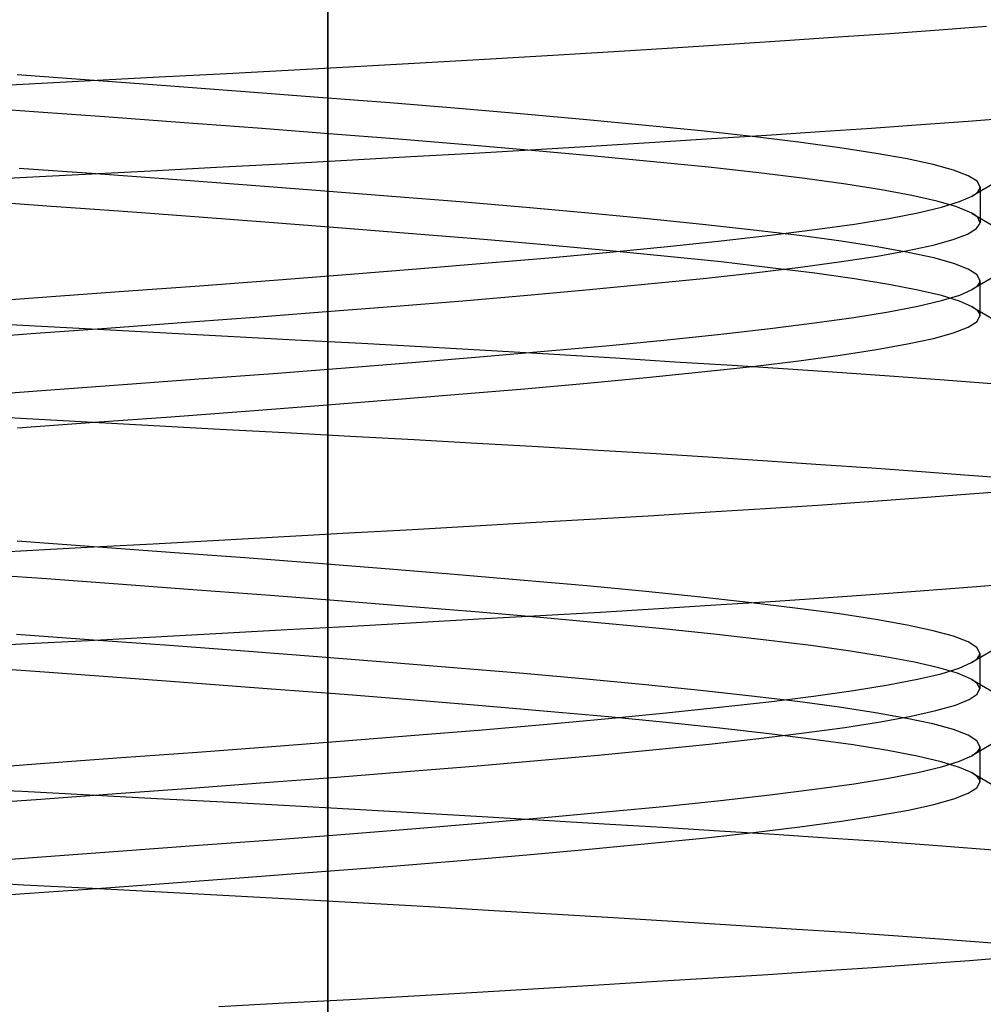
# Model space of a CAD drawing. Header units: millimetres. Extents: x 0 to 93, y -1.2 to 50.
# Tile 19 of 140: x 7.7 to 8.7, y 2.9 to 4. Entities that reach past the tile are written whole.
import ezdxf

# ---------------------------------------------------------------- set-up
doc = ezdxf.new("R2010")
doc.units = ezdxf.units.MM
doc.layers.add('MAIN-2', color=7, linetype='Continuous')

msp = doc.modelspace()

# ---------------------------------------------------------------- linework, layer by layer
at = {"layer": 'MAIN-2'}
for p, q in [((8.0005, 9), (8.0005, 0)), ((8.0005, 0), (8.0005, 9)), ((8.0005, 8), (8.0005, 0.8)), ((8.0005, 0.8), (8.0005, 8)), ((8.707, 3.9911), (8.6563, 3.9872)), ((8.707, 3.9911), (8.6563, 3.9872)), ((8.6031, 3.9834), (8.5477, 3.9796)), ((8.6031, 3.9834), (8.5477, 3.9796)), ((8.6563, 3.9872), (8.6031, 3.9834)), ((8.6563, 3.9872), (8.6031, 3.9834)), ((8.4314, 3.9719), (8.3703, 3.9679)), ((8.4314, 3.9719), (8.3703, 3.9679)), ((8.4905, 3.9757), (8.4314, 3.9719)), ((8.4905, 3.9757), (8.4314, 3.9719)), ((8.5477, 3.9796), (8.4905, 3.9757)), ((8.5477, 3.9796), (8.4905, 3.9757)), ((8.242, 3.9601), (8.1749, 3.9561)), ((8.242, 3.9601), (8.1749, 3.9561)), ((8.3072, 3.964), (8.242, 3.9601)), ((8.3072, 3.964), (8.242, 3.9601)), ((8.3703, 3.9679), (8.3072, 3.964)), ((8.3703, 3.9679), (8.3072, 3.964)), ((8.1061, 3.9522), (8.0359, 3.9483)), ((8.1061, 3.9522), (8.0359, 3.9483)), ((8.1749, 3.9561), (8.1061, 3.9522)), ((8.1749, 3.9561), (8.1061, 3.9522)), ((7.75, 3.9333), (7.6674, 3.9393)), ((7.75, 3.9333), (7.6674, 3.9393)), ((7.8923, 3.9406), (7.8196, 3.9368)), ((7.8923, 3.9406), (7.8196, 3.9368)), ((7.9645, 3.9445), (7.8923, 3.9406)), ((7.9645, 3.9445), (7.8923, 3.9406)), ((8.0359, 3.9483), (7.9645, 3.9445)), ((8.0359, 3.9483), (7.9645, 3.9445)), ((7.6733, 3.9291), (7.6, 3.9251)), ((7.6733, 3.9291), (7.6, 3.9251)), ((7.7465, 3.9329), (7.6733, 3.9291)), ((7.7465, 3.9329), (7.6733, 3.9291)), ((7.8196, 3.9368), (7.7465, 3.9329)), ((7.8196, 3.9368), (7.7465, 3.9329)), ((7.8317, 3.9273), (7.75, 3.9333)), ((7.8317, 3.9273), (7.75, 3.9333)), ((7.912, 3.9212), (7.8317, 3.9273)), ((7.912, 3.9212), (7.8317, 3.9273)), ((7.9906, 3.9152), (7.912, 3.9212)), ((7.9906, 3.9152), (7.912, 3.9212)), ((8.0669, 3.9092), (7.9906, 3.9152)), ((8.0669, 3.9092), (7.9906, 3.9152)), ((8.1405, 3.9032), (8.0669, 3.9092)), ((8.1405, 3.9032), (8.0669, 3.9092)), ((7.6853, 3.8998), (7.604, 3.9056)), ((7.6853, 3.8998), (7.604, 3.9056)), ((7.7662, 3.8939), (7.6853, 3.8998)), ((7.7662, 3.8939), (7.6853, 3.8998)), ((8.2112, 3.8972), (8.1405, 3.9032)), ((8.2112, 3.8972), (8.1405, 3.9032)), ((8.2784, 3.8912), (8.2112, 3.8972)), ((8.2784, 3.8912), (8.2112, 3.8972)), ((7.8463, 3.888), (7.7662, 3.8939)), ((7.8463, 3.888), (7.7662, 3.8939)), ((7.925, 3.8821), (7.8463, 3.888)), ((7.925, 3.8821), (7.8463, 3.888)), ((8.3417, 3.8852), (8.2784, 3.8912)), ((8.3417, 3.8852), (8.2784, 3.8912)), ((8.6366, 3.8857), (8.5835, 3.8819)), ((8.6366, 3.8857), (8.5835, 3.8819)), ((8.6874, 3.8894), (8.6366, 3.8857)), ((8.6874, 3.8894), (8.6366, 3.8857)), ((8.7359, 3.8932), (8.6874, 3.8894)), ((8.7359, 3.8932), (8.6874, 3.8894)), ((8.0017, 3.8762), (7.925, 3.8821)), ((8.0017, 3.8762), (7.925, 3.8821)), ((8.0764, 3.8703), (8.0017, 3.8762)), ((8.0764, 3.8703), (8.0017, 3.8762)), ((8.4009, 3.8792), (8.3417, 3.8852)), ((8.4009, 3.8792), (8.3417, 3.8852)), ((8.4556, 3.8732), (8.4009, 3.8792)), ((8.4556, 3.8732), (8.4009, 3.8792)), ((8.5283, 3.8782), (8.4712, 3.8745)), ((8.5283, 3.8782), (8.4712, 3.8745)), ((8.5835, 3.8819), (8.5283, 3.8782)), ((8.5835, 3.8819), (8.5283, 3.8782)), ((8.1491, 3.8643), (8.0764, 3.8703)), ((8.1491, 3.8643), (8.0764, 3.8703)), ((8.2193, 3.8583), (8.1491, 3.8643)), ((8.2193, 3.8583), (8.1491, 3.8643)), ((8.3511, 3.8669), (8.2882, 3.863)), ((8.3511, 3.8669), (8.2882, 3.863)), ((8.4121, 3.8707), (8.3511, 3.8669)), ((8.4121, 3.8707), (8.3511, 3.8669)), ((8.4712, 3.8745), (8.4121, 3.8707)), ((8.4712, 3.8745), (8.4121, 3.8707)), ((8.5052, 3.8672), (8.4556, 3.8732)), ((8.5052, 3.8672), (8.4556, 3.8732)), ((8.5496, 3.8612), (8.5052, 3.8672)), ((8.5496, 3.8612), (8.5052, 3.8672)), ((8.1572, 3.8552), (8.0895, 3.8513)), ((8.1572, 3.8552), (8.0895, 3.8513)), ((8.2235, 3.8591), (8.1572, 3.8552)), ((8.2235, 3.8591), (8.1572, 3.8552)), ((8.2864, 3.8523), (8.2193, 3.8583)), ((8.2864, 3.8523), (8.2193, 3.8583)), ((8.2882, 3.863), (8.2235, 3.8591)), ((8.2882, 3.863), (8.2235, 3.8591)), ((8.5886, 3.8552), (8.5496, 3.8612)), ((8.5886, 3.8552), (8.5496, 3.8612)), ((8.622, 3.8492), (8.5886, 3.8552)), ((8.622, 3.8492), (8.5886, 3.8552)), ((7.9512, 3.8437), (7.8811, 3.8399)), ((7.9512, 3.8437), (7.8811, 3.8399)), ((8.0208, 3.8475), (7.9512, 3.8437)), ((8.0208, 3.8475), (7.9512, 3.8437)), ((8.0895, 3.8513), (8.0208, 3.8475)), ((8.0895, 3.8513), (8.0208, 3.8475)), ((8.3497, 3.8462), (8.2864, 3.8523)), ((8.3497, 3.8462), (8.2864, 3.8523)), ((8.4086, 3.8402), (8.3497, 3.8462)), ((8.4086, 3.8402), (8.3497, 3.8462)), ((8.6497, 3.8432), (8.622, 3.8492)), ((8.6497, 3.8432), (8.622, 3.8492)), ((8.6715, 3.8372), (8.6497, 3.8432)), ((8.6715, 3.8372), (8.6497, 3.8432)), ((7.7522, 3.8331), (7.6696, 3.8391)), ((7.7522, 3.8331), (7.6696, 3.8391)), ((7.8108, 3.8362), (7.7404, 3.8325)), ((7.8108, 3.8362), (7.7404, 3.8325)), ((7.8339, 3.8271), (7.7522, 3.8331)), ((7.8339, 3.8271), (7.7522, 3.8331)), ((7.8811, 3.8399), (7.8108, 3.8362)), ((7.8811, 3.8399), (7.8108, 3.8362)), ((8.4628, 3.8342), (8.4086, 3.8402)), ((8.4628, 3.8342), (8.4086, 3.8402)), ((8.512, 3.8281), (8.4628, 3.8342)), ((8.512, 3.8281), (8.4628, 3.8342)), ((8.6872, 3.8312), (8.6715, 3.8372)), ((8.6872, 3.8312), (8.6715, 3.8372)), ((7.6701, 3.8288), (7.6, 3.8252)), ((7.6701, 3.8288), (7.6, 3.8252)), ((7.7404, 3.8325), (7.6701, 3.8288)), ((7.7404, 3.8325), (7.6701, 3.8288)), ((7.9142, 3.8211), (7.8339, 3.8271)), ((7.9142, 3.8211), (7.8339, 3.8271)), ((8.5559, 3.8221), (8.512, 3.8281)), ((8.5559, 3.8221), (8.512, 3.8281)), ((8.5943, 3.8161), (8.5559, 3.8221)), ((8.5943, 3.8161), (8.5559, 3.8221)), ((8.6968, 3.8252), (8.6872, 3.8312)), ((8.6968, 3.8252), (8.6872, 3.8312)), ((8.7251, 3.8288), (8.6915, 3.8093)), ((8.7, 3.8192), (8.6968, 3.8252)), ((8.7, 3.8192), (8.6968, 3.8252)), ((7.9928, 3.8151), (7.9142, 3.8211)), ((7.9928, 3.8151), (7.9142, 3.8211)), ((8.0691, 3.8091), (7.9928, 3.8151)), ((8.0691, 3.8091), (7.9928, 3.8151)), ((8.627, 3.81), (8.5943, 3.8161)), ((8.627, 3.81), (8.5943, 3.8161)), ((8.6941, 3.811), (8.6962, 3.8126)), ((8.6941, 3.811), (8.6962, 3.8126)), ((8.6962, 3.8126), (8.6979, 3.8143)), ((8.6962, 3.8126), (8.6979, 3.8143)), ((8.6979, 3.8143), (8.699, 3.8159)), ((8.6979, 3.8143), (8.699, 3.8159)), ((8.699, 3.8159), (8.6998, 3.8176)), ((8.699, 3.8159), (8.6998, 3.8176)), ((8.6998, 3.8176), (8.7, 3.8192)), ((8.6998, 3.8176), (8.7, 3.8192)), ((8.7, 3.8191), (8.7, 3.8159)), ((8.7, 3.8159), (8.7, 3.8128)), ((8.7, 3.8128), (8.7, 3.8096)), ((7.6991, 3.7987), (7.6162, 3.8047)), ((7.6991, 3.7987), (7.6162, 3.8047)), ((8.1426, 3.8031), (8.0691, 3.8091)), ((8.1426, 3.8031), (8.0691, 3.8091)), ((8.2131, 3.797), (8.1426, 3.8031)), ((8.2131, 3.797), (8.1426, 3.8031)), ((8.6536, 3.804), (8.627, 3.81)), ((8.6536, 3.804), (8.627, 3.81)), ((8.6741, 3.7981), (8.6536, 3.804)), ((8.6741, 3.7981), (8.6536, 3.804)), ((8.6587, 3.7974), (8.6781, 3.8034)), ((8.6587, 3.7974), (8.6781, 3.8034)), ((8.6781, 3.8034), (8.6915, 3.8094)), ((8.6781, 3.8034), (8.6915, 3.8094)), ((8.6915, 3.8094), (8.6941, 3.811)), ((8.6915, 3.8094), (8.6941, 3.811)), ((8.7, 3.8096), (8.7, 3.8064)), ((8.7, 3.8064), (8.7, 3.8032)), ((8.7, 3.8032), (8.7, 3.8)), ((7.7814, 3.7927), (7.6991, 3.7987)), ((7.7814, 3.7927), (7.6991, 3.7987)), ((7.8626, 3.7867), (7.7814, 3.7927)), ((7.8626, 3.7867), (7.7814, 3.7927)), ((8.2801, 3.791), (8.2131, 3.797)), ((8.2801, 3.791), (8.2131, 3.797)), ((8.3433, 3.785), (8.2801, 3.791)), ((8.3433, 3.785), (8.2801, 3.791)), ((8.6021, 3.7854), (8.6333, 3.7914)), ((8.6021, 3.7854), (8.6333, 3.7914)), ((8.6333, 3.7914), (8.6587, 3.7974)), ((8.6333, 3.7914), (8.6587, 3.7974)), ((8.6887, 3.7923), (8.6741, 3.7981)), ((8.6887, 3.7923), (8.6741, 3.7981)), ((8.6906, 3.7913), (8.6887, 3.7923)), ((8.6906, 3.7913), (8.6887, 3.7923)), ((8.6923, 3.7903), (8.6906, 3.7913)), ((8.6923, 3.7903), (8.6906, 3.7913)), ((8.6916, 3.7907), (8.7252, 3.7712)), ((8.7, 3.8), (8.7, 3.7968)), ((8.7, 3.7968), (8.7, 3.7936)), ((8.7, 3.7936), (8.7, 3.7905)), ((8.7, 3.7905), (8.7, 3.7873)), ((7.9424, 3.7807), (7.8626, 3.7867)), ((7.9424, 3.7807), (7.8626, 3.7867)), ((8.0202, 3.7747), (7.9424, 3.7807)), ((8.0202, 3.7747), (7.9424, 3.7807)), ((8.4024, 3.779), (8.3433, 3.785)), ((8.4024, 3.779), (8.3433, 3.785)), ((8.5653, 3.7794), (8.6021, 3.7854)), ((8.5653, 3.7794), (8.6021, 3.7854)), ((8.6939, 3.7893), (8.6923, 3.7903)), ((8.6939, 3.7893), (8.6923, 3.7903)), ((8.6953, 3.7883), (8.6939, 3.7893)), ((8.6953, 3.7883), (8.6939, 3.7893)), ((8.6965, 3.7873), (8.6953, 3.7883)), ((8.6965, 3.7873), (8.6953, 3.7883)), ((8.6963, 3.7745), (8.7, 3.7804)), ((8.6963, 3.7745), (8.7, 3.7804)), ((8.6975, 3.7863), (8.6965, 3.7873)), ((8.6975, 3.7863), (8.6965, 3.7873)), ((8.7, 3.7804), (8.6975, 3.7863)), ((8.7, 3.7804), (8.6975, 3.7863)), ((8.7, 3.7873), (8.7, 3.7842)), ((8.7, 3.7842), (8.7, 3.781)), ((8.0955, 3.7687), (8.0202, 3.7747)), ((8.0955, 3.7687), (8.0202, 3.7747)), ((8.4569, 3.773), (8.4024, 3.779)), ((8.4569, 3.773), (8.4024, 3.779)), ((8.5065, 3.767), (8.4569, 3.773)), ((8.5065, 3.767), (8.4569, 3.773)), ((8.4752, 3.7674), (8.5229, 3.7734)), ((8.4752, 3.7674), (8.5229, 3.7734)), ((8.5229, 3.7734), (8.5653, 3.7794)), ((8.5229, 3.7734), (8.5653, 3.7794)), ((8.6866, 3.7686), (8.6963, 3.7745)), ((8.6866, 3.7686), (8.6963, 3.7745)), ((8.168, 3.7627), (8.0955, 3.7687)), ((8.168, 3.7627), (8.0955, 3.7687)), ((8.2373, 3.7567), (8.168, 3.7627)), ((8.2373, 3.7567), (8.168, 3.7627)), ((8.3649, 3.7553), (8.4224, 3.7613)), ((8.3649, 3.7553), (8.4224, 3.7613)), ((8.4224, 3.7613), (8.4752, 3.7674)), ((8.4224, 3.7613), (8.4752, 3.7674)), ((8.5509, 3.761), (8.5065, 3.767)), ((8.5509, 3.761), (8.5065, 3.767)), ((8.5897, 3.755), (8.5509, 3.761)), ((8.5897, 3.755), (8.5509, 3.761)), ((8.6498, 3.7569), (8.6711, 3.7628)), ((8.6498, 3.7569), (8.6711, 3.7628)), ((8.6711, 3.7628), (8.6866, 3.7686)), ((8.6711, 3.7628), (8.6866, 3.7686)), ((8.303, 3.7507), (8.2373, 3.7567)), ((8.303, 3.7507), (8.2373, 3.7567)), ((8.2374, 3.7433), (8.3031, 3.7493)), ((8.2374, 3.7433), (8.3031, 3.7493)), ((8.3647, 3.7447), (8.303, 3.7507)), ((8.3647, 3.7447), (8.303, 3.7507)), ((8.3031, 3.7493), (8.3649, 3.7553)), ((8.3031, 3.7493), (8.3649, 3.7553)), ((8.6229, 3.749), (8.5897, 3.755)), ((8.6229, 3.749), (8.5897, 3.755)), ((8.5899, 3.7451), (8.6227, 3.751)), ((8.5899, 3.7451), (8.6227, 3.751)), ((8.6227, 3.751), (8.6498, 3.7569)), ((8.6227, 3.751), (8.6498, 3.7569)), ((8.6503, 3.743), (8.6229, 3.749)), ((8.6503, 3.743), (8.6229, 3.749)), ((8.1681, 3.7373), (8.2374, 3.7433)), ((8.1681, 3.7373), (8.2374, 3.7433)), ((8.4222, 3.7387), (8.3647, 3.7447)), ((8.4222, 3.7387), (8.3647, 3.7447)), ((8.475, 3.7326), (8.4222, 3.7387)), ((8.475, 3.7326), (8.4222, 3.7387)), ((8.5073, 3.7331), (8.5514, 3.7391)), ((8.5073, 3.7331), (8.5514, 3.7391)), ((8.5514, 3.7391), (8.5899, 3.7451)), ((8.5514, 3.7391), (8.5899, 3.7451)), ((8.6719, 3.737), (8.6503, 3.743)), ((8.6719, 3.737), (8.6503, 3.743)), ((8.0203, 3.7253), (8.0956, 3.7313)), ((8.0203, 3.7253), (8.0956, 3.7313)), ((8.0956, 3.7313), (8.1681, 3.7373)), ((8.0956, 3.7313), (8.1681, 3.7373)), ((8.4032, 3.7211), (8.4577, 3.7271)), ((8.4032, 3.7211), (8.4577, 3.7271)), ((8.4577, 3.7271), (8.5073, 3.7331)), ((8.4577, 3.7271), (8.5073, 3.7331)), ((8.5228, 3.7266), (8.475, 3.7326)), ((8.5228, 3.7266), (8.475, 3.7326)), ((8.6874, 3.731), (8.6719, 3.737)), ((8.6874, 3.731), (8.6719, 3.737)), ((8.6968, 3.725), (8.6874, 3.731)), ((8.6968, 3.725), (8.6874, 3.731)), ((8.7252, 3.7288), (8.6917, 3.7093)), ((7.8628, 3.7133), (7.9426, 3.7193)), ((7.8628, 3.7133), (7.9426, 3.7193)), ((7.9426, 3.7193), (8.0203, 3.7253)), ((7.9426, 3.7193), (8.0203, 3.7253)), ((8.3441, 3.7151), (8.4032, 3.7211)), ((8.3441, 3.7151), (8.4032, 3.7211)), ((8.5653, 3.7206), (8.5228, 3.7266)), ((8.5653, 3.7206), (8.5228, 3.7266)), ((8.6021, 3.7146), (8.5653, 3.7206)), ((8.6021, 3.7146), (8.5653, 3.7206)), ((8.6999, 3.719), (8.6968, 3.725)), ((8.6999, 3.719), (8.6968, 3.725)), ((8.699, 3.7158), (8.6997, 3.7174)), ((8.699, 3.7158), (8.6997, 3.7174)), ((8.6997, 3.7174), (8.6999, 3.719)), ((8.6997, 3.7174), (8.6999, 3.719)), ((8.6999, 3.719), (8.6999, 3.7158)), ((7.6993, 3.7013), (7.7816, 3.7073)), ((7.6993, 3.7013), (7.7816, 3.7073)), ((7.7816, 3.7073), (7.8628, 3.7133)), ((7.7816, 3.7073), (7.8628, 3.7133)), ((8.2146, 3.7031), (8.2811, 3.7091)), ((8.2146, 3.7031), (8.2811, 3.7091)), ((8.2811, 3.7091), (8.3441, 3.7151)), ((8.2811, 3.7091), (8.3441, 3.7151)), ((8.6333, 3.7086), (8.6021, 3.7146)), ((8.6333, 3.7086), (8.6021, 3.7146)), ((8.6586, 3.7026), (8.6333, 3.7086)), ((8.6586, 3.7026), (8.6333, 3.7086)), ((8.6782, 3.7033), (8.6916, 3.7093)), ((8.6782, 3.7033), (8.6916, 3.7093)), ((8.6916, 3.7093), (8.6941, 3.7109)), ((8.6916, 3.7093), (8.6941, 3.7109)), ((8.6941, 3.7109), (8.6962, 3.7125)), ((8.6941, 3.7109), (8.6962, 3.7125)), ((8.6962, 3.7125), (8.6979, 3.7142)), ((8.6962, 3.7125), (8.6979, 3.7142)), ((8.6979, 3.7142), (8.699, 3.7158)), ((8.6979, 3.7142), (8.699, 3.7158)), ((8.6999, 3.7158), (8.6999, 3.7126)), ((8.6999, 3.7126), (8.6999, 3.7094)), ((8.6999, 3.7094), (8.6999, 3.7062)), ((8.6999, 3.7062), (8.6999, 3.7031)), ((7.6164, 3.6953), (7.6993, 3.7013)), ((7.6164, 3.6953), (7.6993, 3.7013)), ((8.0734, 3.6913), (8.1453, 3.6972)), ((8.0734, 3.6913), (8.1453, 3.6972)), ((8.1453, 3.6972), (8.2146, 3.7031)), ((8.1453, 3.6972), (8.2146, 3.7031)), ((8.6331, 3.6913), (8.6586, 3.6973)), ((8.6331, 3.6913), (8.6586, 3.6973)), ((8.6586, 3.6973), (8.6782, 3.7033)), ((8.6586, 3.6973), (8.6782, 3.7033)), ((8.678, 3.6966), (8.6586, 3.7026)), ((8.678, 3.6966), (8.6586, 3.7026)), ((8.6914, 3.6906), (8.678, 3.6966)), ((8.6914, 3.6906), (8.678, 3.6966)), ((8.6999, 3.7031), (8.6999, 3.6999)), ((8.6999, 3.6999), (8.6999, 3.6967)), ((8.6999, 3.6967), (8.6999, 3.6935)), ((7.9223, 3.6796), (7.999, 3.6855)), ((7.9223, 3.6796), (7.999, 3.6855)), ((7.999, 3.6855), (8.0734, 3.6913)), ((7.999, 3.6855), (8.0734, 3.6913)), ((8.5648, 3.6793), (8.6018, 3.6853)), ((8.5648, 3.6793), (8.6018, 3.6853)), ((8.6018, 3.6853), (8.6331, 3.6913)), ((8.6018, 3.6853), (8.6331, 3.6913)), ((8.694, 3.689), (8.6914, 3.6906)), ((8.694, 3.689), (8.6914, 3.6906)), ((8.6915, 3.6907), (8.7251, 3.6711)), ((8.6961, 3.6874), (8.694, 3.689)), ((8.6961, 3.6874), (8.694, 3.689)), ((8.6978, 3.6857), (8.6961, 3.6874)), ((8.6978, 3.6857), (8.6961, 3.6874)), ((8.6989, 3.6841), (8.6978, 3.6857)), ((8.6989, 3.6841), (8.6978, 3.6857)), ((8.6999, 3.6935), (8.6999, 3.6903)), ((8.6999, 3.6903), (8.6999, 3.6871)), ((8.6999, 3.6871), (8.6999, 3.684)), ((7.6, 3.6749), (7.6735, 3.671)), ((7.6, 3.6749), (7.6735, 3.671)), ((7.8436, 3.6737), (7.9223, 3.6796)), ((7.8436, 3.6737), (7.9223, 3.6796)), ((8.5225, 3.6733), (8.5648, 3.6793)), ((8.5225, 3.6733), (8.5648, 3.6793)), ((8.6874, 3.6688), (8.6969, 3.6749)), ((8.6874, 3.6688), (8.6969, 3.6749)), ((8.6969, 3.6749), (8.6999, 3.6809)), ((8.6969, 3.6749), (8.6999, 3.6809)), ((8.6997, 3.6825), (8.6989, 3.6841)), ((8.6997, 3.6825), (8.6989, 3.6841)), ((8.6999, 3.6809), (8.6997, 3.6825)), ((8.6999, 3.6809), (8.6997, 3.6825)), ((8.6999, 3.684), (8.6999, 3.6809)), ((7.6735, 3.671), (7.747, 3.667)), ((7.6735, 3.671), (7.747, 3.667)), ((7.6824, 3.6619), (7.7636, 3.6678)), ((7.6824, 3.6619), (7.7636, 3.6678)), ((7.747, 3.667), (7.8203, 3.6631)), ((7.747, 3.667), (7.8203, 3.6631)), ((7.7636, 3.6678), (7.8436, 3.6737)), ((7.7636, 3.6678), (7.8436, 3.6737)), ((8.4221, 3.6613), (8.4748, 3.6673)), ((8.4221, 3.6613), (8.4748, 3.6673)), ((8.4748, 3.6673), (8.5225, 3.6733)), ((8.4748, 3.6673), (8.5225, 3.6733)), ((8.6717, 3.6628), (8.6874, 3.6688)), ((8.6717, 3.6628), (8.6874, 3.6688)), ((7.6005, 3.656), (7.6824, 3.6619)), ((7.6005, 3.656), (7.6824, 3.6619)), ((7.8203, 3.6631), (7.8932, 3.6592)), ((7.8203, 3.6631), (7.8932, 3.6592)), ((7.8932, 3.6592), (7.9654, 3.6554)), ((7.8932, 3.6592), (7.9654, 3.6554)), ((7.9654, 3.6554), (8.0369, 3.6515)), ((7.9654, 3.6554), (8.0369, 3.6515)), ((8.3027, 3.6493), (8.3646, 3.6553)), ((8.3027, 3.6493), (8.3646, 3.6553)), ((8.3646, 3.6553), (8.4221, 3.6613)), ((8.3646, 3.6553), (8.4221, 3.6613)), ((8.6222, 3.6508), (8.6499, 3.6568)), ((8.6222, 3.6508), (8.6499, 3.6568)), ((8.6499, 3.6568), (8.6717, 3.6628)), ((8.6499, 3.6568), (8.6717, 3.6628)), ((8.0369, 3.6515), (8.1072, 3.6476)), ((8.0369, 3.6515), (8.1072, 3.6476)), ((8.1072, 3.6476), (8.1761, 3.6437)), ((8.1072, 3.6476), (8.1761, 3.6437)), ((8.1675, 3.6373), (8.2369, 3.6433)), ((8.1675, 3.6373), (8.2369, 3.6433)), ((8.1761, 3.6437), (8.2434, 3.6398)), ((8.1761, 3.6437), (8.2434, 3.6398)), ((8.2369, 3.6433), (8.3027, 3.6493)), ((8.2369, 3.6433), (8.3027, 3.6493)), ((8.5499, 3.6388), (8.5888, 3.6448)), ((8.5499, 3.6388), (8.5888, 3.6448)), ((8.5888, 3.6448), (8.6222, 3.6508)), ((8.5888, 3.6448), (8.6222, 3.6508)), ((8.0949, 3.6313), (8.1675, 3.6373)), ((8.0949, 3.6313), (8.1675, 3.6373)), ((8.2434, 3.6398), (8.309, 3.6358)), ((8.2434, 3.6398), (8.309, 3.6358)), ((8.309, 3.6358), (8.3727, 3.6318)), ((8.309, 3.6358), (8.3727, 3.6318)), ((8.4559, 3.6268), (8.5055, 3.6328)), ((8.4559, 3.6268), (8.5055, 3.6328)), ((8.5055, 3.6328), (8.5499, 3.6388)), ((8.5055, 3.6328), (8.5499, 3.6388)), ((7.9418, 3.6193), (8.0195, 3.6253)), ((7.9418, 3.6193), (8.0195, 3.6253)), ((8.0195, 3.6253), (8.0949, 3.6313)), ((8.0195, 3.6253), (8.0949, 3.6313)), ((8.3727, 3.6318), (8.4344, 3.6279)), ((8.3727, 3.6318), (8.4344, 3.6279)), ((8.4014, 3.6208), (8.4559, 3.6268)), ((8.4014, 3.6208), (8.4559, 3.6268)), ((8.4344, 3.6279), (8.4942, 3.624)), ((8.4344, 3.6279), (8.4942, 3.624)), ((8.4942, 3.624), (8.552, 3.6201)), ((8.4942, 3.624), (8.552, 3.6201)), ((7.7809, 3.6073), (7.8621, 3.6133)), ((7.7809, 3.6073), (7.8621, 3.6133)), ((7.8621, 3.6133), (7.9418, 3.6193)), ((7.8621, 3.6133), (7.9418, 3.6193)), ((8.2788, 3.6088), (8.3422, 3.6148)), ((8.2788, 3.6088), (8.3422, 3.6148)), ((8.3422, 3.6148), (8.4014, 3.6208)), ((8.3422, 3.6148), (8.4014, 3.6208)), ((8.552, 3.6201), (8.6079, 3.6162)), ((8.552, 3.6201), (8.6079, 3.6162)), ((8.6079, 3.6162), (8.6616, 3.6123)), ((8.6079, 3.6162), (8.6616, 3.6123)), ((8.6616, 3.6123), (8.7128, 3.6084)), ((8.6616, 3.6123), (8.7128, 3.6084)), ((7.6157, 3.5952), (7.6986, 3.6012)), ((7.6157, 3.5952), (7.6986, 3.6012)), ((7.6986, 3.6012), (7.7809, 3.6073)), ((7.6986, 3.6012), (7.7809, 3.6073)), ((8.1409, 3.5968), (8.2116, 3.6028)), ((8.1409, 3.5968), (8.2116, 3.6028)), ((8.2116, 3.6028), (8.2788, 3.6088)), ((8.2116, 3.6028), (8.2788, 3.6088)), ((7.9909, 3.5848), (8.0672, 3.5908)), ((7.9909, 3.5848), (8.0672, 3.5908)), ((8.0672, 3.5908), (8.1409, 3.5968)), ((8.0672, 3.5908), (8.1409, 3.5968)), ((7.9124, 3.5788), (7.9909, 3.5848)), ((7.9124, 3.5788), (7.9909, 3.5848)), ((7.6, 3.575), (7.6713, 3.5712)), ((7.6, 3.575), (7.6713, 3.5712)), ((7.6713, 3.5712), (7.7426, 3.5673)), ((7.6713, 3.5712), (7.7426, 3.5673)), ((7.7503, 3.5668), (7.832, 3.5728)), ((7.7503, 3.5668), (7.832, 3.5728)), ((7.832, 3.5728), (7.9124, 3.5788)), ((7.832, 3.5728), (7.9124, 3.5788)), ((7.6677, 3.5607), (7.7503, 3.5668)), ((7.6677, 3.5607), (7.7503, 3.5668)), ((7.7426, 3.5673), (7.8138, 3.5634)), ((7.7426, 3.5673), (7.8138, 3.5634)), ((7.8138, 3.5634), (7.8846, 3.5596)), ((7.8138, 3.5634), (7.8846, 3.5596)), ((7.8846, 3.5596), (7.9549, 3.5558)), ((7.8846, 3.5596), (7.9549, 3.5558)), ((7.9549, 3.5558), (8.0245, 3.5521)), ((7.9549, 3.5558), (8.0245, 3.5521)), ((8.0245, 3.5521), (8.093, 3.5483)), ((8.0245, 3.5521), (8.093, 3.5483)), ((8.093, 3.5483), (8.1603, 3.5446)), ((8.093, 3.5483), (8.1603, 3.5446)), ((8.1603, 3.5446), (8.2262, 3.5408)), ((8.1603, 3.5446), (8.2262, 3.5408)), ((8.2262, 3.5408), (8.2904, 3.537)), ((8.2262, 3.5408), (8.2904, 3.537)), ((8.2904, 3.537), (8.3528, 3.5332)), ((8.2904, 3.537), (8.3528, 3.5332)), ((8.3528, 3.5332), (8.4134, 3.5294)), ((8.3528, 3.5332), (8.4134, 3.5294)), ((8.4134, 3.5294), (8.4722, 3.5255)), ((8.4134, 3.5294), (8.4722, 3.5255)), ((8.4722, 3.5255), (8.5291, 3.5217)), ((8.4722, 3.5255), (8.5291, 3.5217)), ((8.5291, 3.5217), (8.5841, 3.5178)), ((8.5291, 3.5217), (8.5841, 3.5178)), ((8.5841, 3.5178), (8.6371, 3.514)), ((8.5841, 3.5178), (8.6371, 3.514)), ((8.6371, 3.514), (8.6879, 3.5102)), ((8.6371, 3.514), (8.6879, 3.5102)), ((8.6879, 3.5102), (8.7364, 3.5064)), ((8.6879, 3.5102), (8.7364, 3.5064)), ((8.6337, 3.4854), (8.5809, 3.4815)), ((8.6337, 3.4854), (8.5809, 3.4815)), ((8.6844, 3.4893), (8.6337, 3.4854)), ((8.6844, 3.4893), (8.6337, 3.4854)), ((8.7328, 3.4931), (8.6844, 3.4893)), ((8.7328, 3.4931), (8.6844, 3.4893)), ((8.4694, 3.474), (8.4107, 3.4703)), ((8.4694, 3.474), (8.4107, 3.4703)), ((8.5261, 3.4777), (8.4694, 3.474)), ((8.5261, 3.4777), (8.4694, 3.474)), ((8.5809, 3.4815), (8.5261, 3.4777)), ((8.5809, 3.4815), (8.5261, 3.4777)), ((8.3503, 3.4666), (8.2879, 3.4629)), ((8.3503, 3.4666), (8.2879, 3.4629)), ((8.4107, 3.4703), (8.3503, 3.4666)), ((8.4107, 3.4703), (8.3503, 3.4666)), ((8.1582, 3.4554), (8.0912, 3.4516)), ((8.1582, 3.4554), (8.0912, 3.4516)), ((8.2239, 3.4592), (8.1582, 3.4554)), ((8.2239, 3.4592), (8.1582, 3.4554)), ((8.2879, 3.4629), (8.2239, 3.4592)), ((8.2879, 3.4629), (8.2239, 3.4592)), ((7.9538, 3.4439), (7.8838, 3.4401)), ((7.9538, 3.4439), (7.8838, 3.4401)), ((8.023, 3.4478), (7.9538, 3.4439)), ((8.023, 3.4478), (7.9538, 3.4439)), ((8.0912, 3.4516), (8.023, 3.4478)), ((8.0912, 3.4516), (8.023, 3.4478)), ((7.7497, 3.4333), (7.6672, 3.4393)), ((7.7497, 3.4333), (7.6672, 3.4393)), ((7.7424, 3.4324), (7.6712, 3.4286)), ((7.7424, 3.4324), (7.6712, 3.4286)), ((7.8133, 3.4362), (7.7424, 3.4324)), ((7.8133, 3.4362), (7.7424, 3.4324)), ((7.8313, 3.4273), (7.7497, 3.4333)), ((7.8313, 3.4273), (7.7497, 3.4333)), ((7.8838, 3.4401), (7.8133, 3.4362)), ((7.8838, 3.4401), (7.8133, 3.4362)), ((7.6712, 3.4286), (7.6, 3.4249)), ((7.6712, 3.4286), (7.6, 3.4249)), ((7.9116, 3.4213), (7.8313, 3.4273)), ((7.9116, 3.4213), (7.8313, 3.4273)), ((7.9901, 3.4153), (7.9116, 3.4213)), ((7.9901, 3.4153), (7.9116, 3.4213)), ((8.0665, 3.4093), (7.9901, 3.4153)), ((8.0665, 3.4093), (7.9901, 3.4153)), ((7.699, 3.3988), (7.6171, 3.4047)), ((7.699, 3.3988), (7.6171, 3.4047)), ((8.1403, 3.4033), (8.0665, 3.4093)), ((8.1403, 3.4033), (8.0665, 3.4093)), ((8.211, 3.3973), (8.1403, 3.4033)), ((8.211, 3.3973), (8.1403, 3.4033)), ((7.7803, 3.3928), (7.699, 3.3988)), ((7.7803, 3.3928), (7.699, 3.3988)), ((7.8605, 3.3869), (7.7803, 3.3928)), ((7.8605, 3.3869), (7.7803, 3.3928)), ((8.2782, 3.3913), (8.211, 3.3973)), ((8.2782, 3.3913), (8.211, 3.3973)), ((8.3416, 3.3853), (8.2782, 3.3913)), ((8.3416, 3.3853), (8.2782, 3.3913)), ((8.6914, 3.3899), (8.6406, 3.386)), ((8.6914, 3.3899), (8.6406, 3.386)), ((8.7401, 3.3938), (8.6914, 3.3899)), ((8.7401, 3.3938), (8.6914, 3.3899)), ((7.9392, 3.381), (7.8605, 3.3869)), ((7.9392, 3.381), (7.8605, 3.3869)), ((8.0161, 3.375), (7.9392, 3.381)), ((8.0161, 3.375), (7.9392, 3.381)), ((8.4006, 3.3793), (8.3416, 3.3853)), ((8.4006, 3.3793), (8.3416, 3.3853)), ((8.455, 3.3733), (8.4006, 3.3793)), ((8.455, 3.3733), (8.4006, 3.3793)), ((8.5876, 3.3821), (8.5325, 3.3783)), ((8.5876, 3.3821), (8.5325, 3.3783)), ((8.6406, 3.386), (8.5876, 3.3821)), ((8.6406, 3.386), (8.5876, 3.3821)), ((8.0907, 3.3691), (8.0161, 3.375)), ((8.0907, 3.3691), (8.0161, 3.375)), ((8.1629, 3.3632), (8.0907, 3.3691)), ((8.1629, 3.3632), (8.0907, 3.3691)), ((8.4164, 3.3706), (8.3555, 3.3668)), ((8.4164, 3.3706), (8.3555, 3.3668)), ((8.4754, 3.3744), (8.4164, 3.3706)), ((8.4754, 3.3744), (8.4164, 3.3706)), ((8.5046, 3.3673), (8.455, 3.3733)), ((8.5046, 3.3673), (8.455, 3.3733)), ((8.5325, 3.3783), (8.4754, 3.3744)), ((8.5325, 3.3783), (8.4754, 3.3744)), ((8.2284, 3.3593), (8.1624, 3.3556)), ((8.2284, 3.3593), (8.1624, 3.3556)), ((8.2321, 3.3572), (8.1629, 3.3632)), ((8.2321, 3.3572), (8.1629, 3.3632)), ((8.2928, 3.363), (8.2284, 3.3593)), ((8.2928, 3.363), (8.2284, 3.3593)), ((8.3555, 3.3668), (8.2928, 3.363)), ((8.3555, 3.3668), (8.2928, 3.363)), ((8.5491, 3.3613), (8.5046, 3.3673)), ((8.5491, 3.3613), (8.5046, 3.3673)), ((8.5883, 3.3553), (8.5491, 3.3613)), ((8.5883, 3.3553), (8.5491, 3.3613)), ((8.0266, 3.348), (7.9571, 3.3442)), ((8.0266, 3.348), (7.9571, 3.3442)), ((8.0951, 3.3518), (8.0266, 3.348)), ((8.0951, 3.3518), (8.0266, 3.348)), ((8.1624, 3.3556), (8.0951, 3.3518)), ((8.1624, 3.3556), (8.0951, 3.3518)), ((8.298, 3.3512), (8.2321, 3.3572)), ((8.298, 3.3512), (8.2321, 3.3572)), ((8.3601, 3.3452), (8.298, 3.3512)), ((8.3601, 3.3452), (8.298, 3.3512)), ((8.6219, 3.3493), (8.5883, 3.3553)), ((8.6219, 3.3493), (8.5883, 3.3553)), ((8.6498, 3.3433), (8.6219, 3.3493)), ((8.6498, 3.3433), (8.6219, 3.3493)), ((7.7491, 3.3333), (7.6665, 3.3393)), ((7.7491, 3.3333), (7.6665, 3.3393)), ((7.8156, 3.3365), (7.744, 3.3326)), ((7.8156, 3.3365), (7.744, 3.3326)), ((7.8867, 3.3403), (7.8156, 3.3365)), ((7.8867, 3.3403), (7.8156, 3.3365)), ((7.9571, 3.3442), (7.8867, 3.3403)), ((7.9571, 3.3442), (7.8867, 3.3403)), ((8.4177, 3.3392), (8.3601, 3.3452)), ((8.4177, 3.3392), (8.3601, 3.3452)), ((8.4707, 3.3332), (8.4177, 3.3392)), ((8.4707, 3.3332), (8.4177, 3.3392)), ((8.6716, 3.3373), (8.6498, 3.3433)), ((8.6716, 3.3373), (8.6498, 3.3433)), ((8.6872, 3.3313), (8.6716, 3.3373)), ((8.6872, 3.3313), (8.6716, 3.3373)), ((7.6721, 3.3288), (7.6, 3.3249)), ((7.6721, 3.3288), (7.6, 3.3249)), ((7.744, 3.3326), (7.6721, 3.3288)), ((7.744, 3.3326), (7.6721, 3.3288)), ((7.8307, 3.3273), (7.7491, 3.3333)), ((7.8307, 3.3273), (7.7491, 3.3333)), ((7.911, 3.3213), (7.8307, 3.3273)), ((7.911, 3.3213), (7.8307, 3.3273)), ((8.5185, 3.3273), (8.4707, 3.3332)), ((8.5185, 3.3273), (8.4707, 3.3332)), ((8.5611, 3.3213), (8.5185, 3.3273)), ((8.5611, 3.3213), (8.5185, 3.3273)), ((8.6965, 3.3253), (8.6872, 3.3313)), ((8.6965, 3.3253), (8.6872, 3.3313)), ((8.7246, 3.3287), (8.6911, 3.3092)), ((7.9896, 3.3153), (7.911, 3.3213)), ((7.9896, 3.3153), (7.911, 3.3213)), ((8.0659, 3.3093), (7.9896, 3.3153)), ((8.0659, 3.3093), (7.9896, 3.3153)), ((8.5982, 3.3154), (8.5611, 3.3213)), ((8.5982, 3.3154), (8.5611, 3.3213)), ((8.6298, 3.3095), (8.5982, 3.3154)), ((8.6298, 3.3095), (8.5982, 3.3154)), ((8.6996, 3.3192), (8.6965, 3.3253)), ((8.6996, 3.3192), (8.6965, 3.3253)), ((8.6975, 3.3142), (8.6987, 3.3159)), ((8.6975, 3.3142), (8.6987, 3.3159)), ((8.6987, 3.3159), (8.6994, 3.3176)), ((8.6987, 3.3159), (8.6994, 3.3176)), ((8.6994, 3.3176), (8.6996, 3.3192)), ((8.6994, 3.3176), (8.6996, 3.3192)), ((8.6996, 3.3192), (8.6996, 3.316)), ((8.6996, 3.316), (8.6996, 3.3128)), ((7.6968, 3.2988), (7.614, 3.3048)), ((7.6968, 3.2988), (7.614, 3.3048)), ((8.1396, 3.3033), (8.0659, 3.3093)), ((8.1396, 3.3033), (8.0659, 3.3093)), ((8.6557, 3.3036), (8.6298, 3.3095)), ((8.6557, 3.3036), (8.6298, 3.3095)), ((8.6777, 3.3032), (8.691, 3.3092)), ((8.6777, 3.3032), (8.691, 3.3092)), ((8.691, 3.3092), (8.6936, 3.3109)), ((8.691, 3.3092), (8.6936, 3.3109)), ((8.6936, 3.3109), (8.6958, 3.3125)), ((8.6936, 3.3109), (8.6958, 3.3125)), ((8.6958, 3.3125), (8.6975, 3.3142)), ((8.6958, 3.3125), (8.6975, 3.3142)), ((8.6996, 3.3128), (8.6996, 3.3096)), ((8.6996, 3.3096), (8.6996, 3.3064)), ((8.6996, 3.3064), (8.6996, 3.3033)), ((7.7791, 3.2928), (7.6968, 3.2988)), ((7.7791, 3.2928), (7.6968, 3.2988)), ((8.2104, 3.2973), (8.1396, 3.3033)), ((8.2104, 3.2973), (8.1396, 3.3033)), ((8.2776, 3.2913), (8.2104, 3.2973)), ((8.2776, 3.2913), (8.2104, 3.2973)), ((8.6328, 3.2912), (8.6583, 3.2972)), ((8.6328, 3.2912), (8.6583, 3.2972)), ((8.6757, 3.2977), (8.6557, 3.3036)), ((8.6757, 3.2977), (8.6557, 3.3036)), ((8.6583, 3.2972), (8.6777, 3.3032)), ((8.6583, 3.2972), (8.6777, 3.3032)), ((8.6897, 3.2918), (8.6757, 3.2977)), ((8.6897, 3.2918), (8.6757, 3.2977)), ((8.6996, 3.3033), (8.6996, 3.3001)), ((8.6996, 3.3001), (8.6996, 3.2969)), ((8.6996, 3.2969), (8.6996, 3.2937)), ((7.8604, 3.2868), (7.7791, 3.2928)), ((7.8604, 3.2868), (7.7791, 3.2928)), ((7.9401, 3.2808), (7.8604, 3.2868)), ((7.9401, 3.2808), (7.8604, 3.2868)), ((8.3411, 3.2853), (8.2776, 3.2913)), ((8.3411, 3.2853), (8.2776, 3.2913)), ((8.4003, 3.2793), (8.3411, 3.2853)), ((8.4003, 3.2793), (8.3411, 3.2853)), ((8.5642, 3.2792), (8.6014, 3.2852)), ((8.5642, 3.2792), (8.6014, 3.2852)), ((8.6014, 3.2852), (8.6328, 3.2912)), ((8.6014, 3.2852), (8.6328, 3.2912)), ((8.6911, 3.291), (8.6897, 3.2918)), ((8.6911, 3.291), (8.6897, 3.2918)), ((8.6923, 3.2903), (8.6911, 3.291)), ((8.6911, 3.291), (8.7247, 3.2714)), ((8.6923, 3.2903), (8.6911, 3.291)), ((8.6935, 3.2895), (8.6923, 3.2903)), ((8.6935, 3.2895), (8.6923, 3.2903)), ((8.6946, 3.2887), (8.6935, 3.2895)), ((8.6946, 3.2887), (8.6935, 3.2895)), ((8.6956, 3.2879), (8.6946, 3.2887)), ((8.6956, 3.2879), (8.6946, 3.2887)), ((8.6964, 3.2872), (8.6956, 3.2879)), ((8.6964, 3.2872), (8.6956, 3.2879)), ((8.6997, 3.2813), (8.6964, 3.2872)), ((8.6997, 3.2813), (8.6964, 3.2872)), ((8.6996, 3.2937), (8.6996, 3.2905)), ((8.6996, 3.2905), (8.6996, 3.2874)), ((8.6996, 3.2874), (8.6996, 3.2842)), ((8.6996, 3.2842), (8.6996, 3.281)), ((8.0179, 3.2748), (7.9401, 3.2808)), ((8.0179, 3.2748), (7.9401, 3.2808)), ((8.0933, 3.2688), (8.0179, 3.2748)), ((8.0933, 3.2688), (8.0179, 3.2748)), ((8.4548, 3.2733), (8.4003, 3.2793)), ((8.4548, 3.2733), (8.4003, 3.2793)), ((8.5044, 3.2673), (8.4548, 3.2733)), ((8.5044, 3.2673), (8.4548, 3.2733)), ((8.4735, 3.2672), (8.5215, 3.2732)), ((8.4735, 3.2672), (8.5215, 3.2732)), ((8.5215, 3.2732), (8.5642, 3.2792)), ((8.5215, 3.2732), (8.5642, 3.2792)), ((8.6882, 3.2695), (8.6969, 3.2754)), ((8.6882, 3.2695), (8.6969, 3.2754)), ((8.6969, 3.2754), (8.6997, 3.2813)), ((8.6969, 3.2754), (8.6997, 3.2813)), ((8.166, 3.2628), (8.0933, 3.2688)), ((8.166, 3.2628), (8.0933, 3.2688)), ((8.2356, 3.2568), (8.166, 3.2628)), ((8.2356, 3.2568), (8.166, 3.2628)), ((8.4207, 3.2612), (8.4735, 3.2672)), ((8.4207, 3.2612), (8.4735, 3.2672)), ((8.5488, 3.2613), (8.5044, 3.2673)), ((8.5488, 3.2613), (8.5044, 3.2673)), ((8.6527, 3.2576), (8.6735, 3.2635)), ((8.6527, 3.2576), (8.6735, 3.2635)), ((8.6735, 3.2635), (8.6882, 3.2695)), ((8.6735, 3.2635), (8.6882, 3.2695)), ((8.3015, 3.2508), (8.2356, 3.2568)), ((8.3015, 3.2508), (8.2356, 3.2568)), ((8.3015, 3.2492), (8.3632, 3.2552)), ((8.3015, 3.2492), (8.3632, 3.2552)), ((8.3632, 3.2552), (8.4207, 3.2612)), ((8.3632, 3.2552), (8.4207, 3.2612)), ((8.588, 3.2553), (8.5488, 3.2613)), ((8.588, 3.2553), (8.5488, 3.2613)), ((8.6216, 3.2493), (8.588, 3.2553)), ((8.6216, 3.2493), (8.588, 3.2553)), ((8.626, 3.2516), (8.6527, 3.2576)), ((8.626, 3.2516), (8.6527, 3.2576)), ((8.1664, 3.2372), (8.2358, 3.2432)), ((8.1664, 3.2372), (8.2358, 3.2432)), ((8.2358, 3.2432), (8.3015, 3.2492)), ((8.2358, 3.2432), (8.3015, 3.2492)), ((8.3634, 3.2448), (8.3015, 3.2508)), ((8.3634, 3.2448), (8.3015, 3.2508)), ((8.4209, 3.2388), (8.3634, 3.2448)), ((8.4209, 3.2388), (8.3634, 3.2448)), ((8.555, 3.2396), (8.5933, 3.2456)), ((8.555, 3.2396), (8.5933, 3.2456)), ((8.5933, 3.2456), (8.626, 3.2516)), ((8.5933, 3.2456), (8.626, 3.2516)), ((8.6494, 3.2433), (8.6216, 3.2493)), ((8.6494, 3.2433), (8.6216, 3.2493)), ((8.6714, 3.2373), (8.6494, 3.2433)), ((8.6714, 3.2373), (8.6494, 3.2433)), ((8.0183, 3.2252), (8.0938, 3.2312)), ((8.0183, 3.2252), (8.0938, 3.2312)), ((8.0938, 3.2312), (8.1664, 3.2372)), ((8.0938, 3.2312), (8.1664, 3.2372)), ((8.4737, 3.2328), (8.4209, 3.2388)), ((8.4737, 3.2328), (8.4209, 3.2388)), ((8.4628, 3.2277), (8.5113, 3.2337)), ((8.4628, 3.2277), (8.5113, 3.2337)), ((8.5214, 3.2268), (8.4737, 3.2328)), ((8.5214, 3.2268), (8.4737, 3.2328)), ((8.5113, 3.2337), (8.555, 3.2396)), ((8.5113, 3.2337), (8.555, 3.2396)), ((8.6872, 3.2313), (8.6714, 3.2373)), ((8.6872, 3.2313), (8.6714, 3.2373)), ((8.6967, 3.2253), (8.6872, 3.2313)), ((8.6967, 3.2253), (8.6872, 3.2313)), ((7.9404, 3.2192), (8.0183, 3.2252)), ((7.9404, 3.2192), (8.0183, 3.2252)), ((8.3522, 3.2159), (8.4096, 3.2218)), ((8.3522, 3.2159), (8.4096, 3.2218)), ((8.4096, 3.2218), (8.4628, 3.2277)), ((8.4096, 3.2218), (8.4628, 3.2277)), ((8.5639, 3.2208), (8.5214, 3.2268)), ((8.5639, 3.2208), (8.5214, 3.2268)), ((8.6011, 3.2148), (8.5639, 3.2208)), ((8.6011, 3.2148), (8.5639, 3.2208)), ((8.7248, 3.2288), (8.6912, 3.2092)), ((8.6998, 3.2193), (8.6967, 3.2253)), ((8.6998, 3.2193), (8.6967, 3.2253)), ((7.7793, 3.2072), (7.8606, 3.2132)), ((7.7793, 3.2072), (7.8606, 3.2132)), ((7.8606, 3.2132), (7.9404, 3.2192)), ((7.8606, 3.2132), (7.9404, 3.2192)), ((8.2253, 3.2041), (8.2906, 3.21)), ((8.2253, 3.2041), (8.2906, 3.21)), ((8.2906, 3.21), (8.3522, 3.2159)), ((8.2906, 3.21), (8.3522, 3.2159)), ((8.6326, 3.2088), (8.6011, 3.2148)), ((8.6326, 3.2088), (8.6011, 3.2148)), ((8.6912, 3.2093), (8.6938, 3.2109)), ((8.6912, 3.2093), (8.6938, 3.2109)), ((8.6938, 3.2109), (8.696, 3.2126)), ((8.6938, 3.2109), (8.696, 3.2126)), ((8.696, 3.2126), (8.6977, 3.2143)), ((8.696, 3.2126), (8.6977, 3.2143)), ((8.6977, 3.2143), (8.6989, 3.2159)), ((8.6977, 3.2143), (8.6989, 3.2159)), ((8.6989, 3.2159), (8.6996, 3.2176)), ((8.6989, 3.2159), (8.6996, 3.2176)), ((8.6996, 3.2176), (8.6998, 3.2193)), ((8.6996, 3.2176), (8.6998, 3.2193)), ((8.6998, 3.2192), (8.6998, 3.2161)), ((8.6998, 3.2161), (8.6998, 3.2129)), ((8.6998, 3.2129), (8.6998, 3.2097)), ((8.6998, 3.2097), (8.6998, 3.2065)), ((7.6142, 3.1952), (7.697, 3.2012)), ((7.6142, 3.1952), (7.697, 3.2012)), ((7.697, 3.2012), (7.7793, 3.2072)), ((7.697, 3.2012), (7.7793, 3.2072)), ((8.1566, 3.1982), (8.2253, 3.2041)), ((8.1566, 3.1982), (8.2253, 3.2041)), ((8.6583, 3.2028), (8.6326, 3.2088)), ((8.6583, 3.2028), (8.6326, 3.2088)), ((8.678, 3.1968), (8.6583, 3.2028)), ((8.678, 3.1968), (8.6583, 3.2028)), ((8.6585, 3.1973), (8.6778, 3.2033)), ((8.6585, 3.1973), (8.6778, 3.2033)), ((8.6778, 3.2033), (8.6912, 3.2093)), ((8.6778, 3.2033), (8.6912, 3.2093)), ((8.6998, 3.2065), (8.6998, 3.2033)), ((8.6998, 3.2033), (8.6998, 3.2001)), ((8.6998, 3.2001), (8.6998, 3.197)), ((8.0101, 3.1863), (8.0847, 3.1922)), ((8.0101, 3.1863), (8.0847, 3.1922)), ((8.0847, 3.1922), (8.1566, 3.1982)), ((8.0847, 3.1922), (8.1566, 3.1982)), ((8.6019, 3.1853), (8.6331, 3.1913)), ((8.6019, 3.1853), (8.6331, 3.1913)), ((8.6331, 3.1913), (8.6585, 3.1973)), ((8.6331, 3.1913), (8.6585, 3.1973)), ((8.6915, 3.1908), (8.678, 3.1968)), ((8.6915, 3.1908), (8.678, 3.1968)), ((8.694, 3.1891), (8.6915, 3.1908)), ((8.6915, 3.1908), (8.7251, 3.1713)), ((8.694, 3.1891), (8.6915, 3.1908)), ((8.6961, 3.1875), (8.694, 3.1891)), ((8.6961, 3.1875), (8.694, 3.1891)), ((8.6998, 3.197), (8.6998, 3.1938)), ((8.6998, 3.1938), (8.6998, 3.1906)), ((8.6998, 3.1906), (8.6998, 3.1874)), ((7.8541, 3.1745), (7.933, 3.1804)), ((7.8541, 3.1745), (7.933, 3.1804)), ((7.933, 3.1804), (8.0101, 3.1863)), ((7.933, 3.1804), (8.0101, 3.1863)), ((8.5223, 3.1733), (8.5649, 3.1793)), ((8.5223, 3.1733), (8.5649, 3.1793)), ((8.5649, 3.1793), (8.6019, 3.1853)), ((8.5649, 3.1793), (8.6019, 3.1853)), ((8.6977, 3.1859), (8.6961, 3.1875)), ((8.6977, 3.1859), (8.6961, 3.1875)), ((8.6967, 3.175), (8.6998, 3.181)), ((8.6967, 3.175), (8.6998, 3.181)), ((8.6989, 3.1843), (8.6977, 3.1859)), ((8.6989, 3.1843), (8.6977, 3.1859)), ((8.6996, 3.1826), (8.6989, 3.1843)), ((8.6996, 3.1826), (8.6989, 3.1843)), ((8.6998, 3.181), (8.6996, 3.1826)), ((8.6998, 3.181), (8.6996, 3.1826)), ((8.6998, 3.1874), (8.6998, 3.1842)), ((8.6998, 3.1842), (8.6998, 3.181)), ((7.6, 3.1749), (7.6726, 3.1711)), ((7.6, 3.1749), (7.6726, 3.1711)), ((7.6726, 3.1711), (7.7451, 3.1673)), ((7.6726, 3.1711), (7.7451, 3.1673)), ((7.6929, 3.1627), (7.7739, 3.1686)), ((7.6929, 3.1627), (7.7739, 3.1686)), ((7.7739, 3.1686), (7.8541, 3.1745)), ((7.7739, 3.1686), (7.8541, 3.1745)), ((8.4745, 3.1673), (8.5223, 3.1733)), ((8.4745, 3.1673), (8.5223, 3.1733)), ((8.672, 3.163), (8.6874, 3.169)), ((8.672, 3.163), (8.6874, 3.169)), ((8.6874, 3.169), (8.6967, 3.175)), ((8.6874, 3.169), (8.6967, 3.175)), ((7.6117, 3.1568), (7.6929, 3.1627)), ((7.6117, 3.1568), (7.6929, 3.1627)), ((7.7451, 3.1673), (7.8171, 3.1635)), ((7.7451, 3.1673), (7.8171, 3.1635)), ((7.8171, 3.1635), (7.8886, 3.1597)), ((7.8171, 3.1635), (7.8886, 3.1597)), ((7.8886, 3.1597), (7.9594, 3.1558)), ((7.8886, 3.1597), (7.9594, 3.1558)), ((8.3642, 3.1553), (8.4216, 3.1613)), ((8.3642, 3.1553), (8.4216, 3.1613)), ((8.4216, 3.1613), (8.4745, 3.1673)), ((8.4216, 3.1613), (8.4745, 3.1673)), ((8.6233, 3.151), (8.6506, 3.157)), ((8.6233, 3.151), (8.6506, 3.157)), ((8.6506, 3.157), (8.672, 3.163)), ((8.6506, 3.157), (8.672, 3.163)), ((7.9594, 3.1558), (8.0294, 3.1519)), ((7.9594, 3.1558), (8.0294, 3.1519)), ((8.0294, 3.1519), (8.0983, 3.148)), ((8.0294, 3.1519), (8.0983, 3.148)), ((8.0983, 3.148), (8.166, 3.1441)), ((8.0983, 3.148), (8.166, 3.1441)), ((8.2367, 3.1433), (8.3024, 3.1493)), ((8.2367, 3.1433), (8.3024, 3.1493)), ((8.3024, 3.1493), (8.3642, 3.1553)), ((8.3024, 3.1493), (8.3642, 3.1553)), ((8.5901, 3.145), (8.6233, 3.151)), ((8.5901, 3.145), (8.6233, 3.151)), ((8.095, 3.1313), (8.1675, 3.1373)), ((8.095, 3.1313), (8.1675, 3.1373)), ((8.166, 3.1441), (8.2322, 3.1402)), ((8.166, 3.1441), (8.2322, 3.1402)), ((8.1675, 3.1373), (8.2367, 3.1433)), ((8.1675, 3.1373), (8.2367, 3.1433)), ((8.2322, 3.1402), (8.2968, 3.1363)), ((8.2322, 3.1402), (8.2968, 3.1363)), ((8.2968, 3.1363), (8.3596, 3.1325)), ((8.2968, 3.1363), (8.3596, 3.1325)), ((8.5068, 3.133), (8.5513, 3.139)), ((8.5068, 3.133), (8.5513, 3.139)), ((8.5513, 3.139), (8.5901, 3.145)), ((8.5513, 3.139), (8.5901, 3.145)), ((7.9417, 3.1192), (8.0196, 3.1253)), ((7.9417, 3.1192), (8.0196, 3.1253)), ((8.0196, 3.1253), (8.095, 3.1313)), ((8.0196, 3.1253), (8.095, 3.1313)), ((8.3596, 3.1325), (8.4204, 3.1288)), ((8.3596, 3.1325), (8.4204, 3.1288)), ((8.4028, 3.121), (8.4572, 3.127)), ((8.4028, 3.121), (8.4572, 3.127)), ((8.4204, 3.1288), (8.4793, 3.1251)), ((8.4204, 3.1288), (8.4793, 3.1251)), ((8.4572, 3.127), (8.5068, 3.133)), ((8.4572, 3.127), (8.5068, 3.133)), ((7.8619, 3.1132), (7.9417, 3.1192)), ((7.8619, 3.1132), (7.9417, 3.1192)), ((8.2807, 3.109), (8.3438, 3.115)), ((8.2807, 3.109), (8.3438, 3.115)), ((8.3438, 3.115), (8.4028, 3.121)), ((8.3438, 3.115), (8.4028, 3.121)), ((8.4793, 3.1251), (8.5365, 3.1213)), ((8.4793, 3.1251), (8.5365, 3.1213)), ((8.5365, 3.1213), (8.5918, 3.1175)), ((8.5365, 3.1213), (8.5918, 3.1175)), ((8.5918, 3.1175), (8.6451, 3.1137)), ((8.5918, 3.1175), (8.6451, 3.1137)), ((7.6984, 3.1012), (7.7807, 3.1072)), ((7.6984, 3.1012), (7.7807, 3.1072)), ((7.7807, 3.1072), (7.8619, 3.1132)), ((7.7807, 3.1072), (7.8619, 3.1132)), ((8.2138, 3.103), (8.2807, 3.109)), ((8.2138, 3.103), (8.2807, 3.109)), ((8.6451, 3.1137), (8.6959, 3.1099)), ((8.6451, 3.1137), (8.6959, 3.1099)), ((8.6959, 3.1099), (8.7441, 3.106)), ((8.6959, 3.1099), (8.7441, 3.106)), ((7.6156, 3.0952), (7.6984, 3.1012)), ((7.6156, 3.0952), (7.6984, 3.1012)), ((8.0698, 3.091), (8.1434, 3.097)), ((8.0698, 3.091), (8.1434, 3.097)), ((8.1434, 3.097), (8.2138, 3.103)), ((8.1434, 3.097), (8.2138, 3.103)), ((7.915, 3.079), (7.9936, 3.085)), ((7.915, 3.079), (7.9936, 3.085)), ((7.9936, 3.085), (8.0698, 3.091)), ((7.9936, 3.085), (8.0698, 3.091)), ((7.6, 3.0749), (7.6741, 3.071)), ((7.6, 3.0749), (7.6741, 3.071)), ((7.753, 3.067), (7.8347, 3.073)), ((7.753, 3.067), (7.8347, 3.073)), ((7.8347, 3.073), (7.915, 3.079)), ((7.8347, 3.073), (7.915, 3.079)), ((7.6704, 3.061), (7.753, 3.067)), ((7.6704, 3.061), (7.753, 3.067)), ((7.6741, 3.071), (7.7481, 3.0671)), ((7.6741, 3.071), (7.7481, 3.0671)), ((7.7481, 3.0671), (7.8217, 3.0632)), ((7.7481, 3.0671), (7.8217, 3.0632)), ((7.8217, 3.0632), (7.8947, 3.0593)), ((7.8217, 3.0632), (7.8947, 3.0593)), ((7.5875, 3.055), (7.6704, 3.061)), ((7.5875, 3.055), (7.6704, 3.061)), ((7.8947, 3.0593), (7.9671, 3.0554)), ((7.8947, 3.0593), (7.9671, 3.0554)), ((7.9671, 3.0554), (8.0386, 3.0514)), ((7.9671, 3.0554), (8.0386, 3.0514)), ((8.0386, 3.0514), (8.1092, 3.0475)), ((8.0386, 3.0514), (8.1092, 3.0475)), ((8.1092, 3.0475), (8.1786, 3.0434)), ((8.1092, 3.0475), (8.1786, 3.0434)), ((8.1786, 3.0434), (8.2465, 3.0394)), ((8.1786, 3.0434), (8.2465, 3.0394)), ((8.2465, 3.0394), (8.3125, 3.0354)), ((8.2465, 3.0394), (8.3125, 3.0354)), ((8.3125, 3.0354), (8.3763, 3.0315)), ((8.3125, 3.0354), (8.3763, 3.0315)), ((8.3763, 3.0315), (8.4381, 3.0276)), ((8.3763, 3.0315), (8.4381, 3.0276)), ((8.4381, 3.0276), (8.4979, 3.0237)), ((8.4381, 3.0276), (8.4979, 3.0237)), ((8.4979, 3.0237), (8.556, 3.0199)), ((8.4979, 3.0237), (8.556, 3.0199)), ((8.556, 3.0199), (8.6123, 3.016)), ((8.556, 3.0199), (8.6123, 3.016)), ((8.6123, 3.016), (8.6663, 3.0121)), ((8.6123, 3.016), (8.6663, 3.0121)), ((8.6663, 3.0121), (8.7177, 3.0082)), ((8.6663, 3.0121), (8.7177, 3.0082)), ((8.6888, 2.9895), (8.6378, 2.9856)), ((8.6888, 2.9895), (8.6378, 2.9856)), ((8.7372, 2.9933), (8.6888, 2.9895)), ((8.7372, 2.9933), (8.6888, 2.9895)), ((8.5293, 2.9781), (8.4724, 2.9744)), ((8.5293, 2.9781), (8.4724, 2.9744)), ((8.5845, 2.9819), (8.5293, 2.9781)), ((8.5845, 2.9819), (8.5293, 2.9781)), ((8.6378, 2.9856), (8.5845, 2.9819)), ((8.6378, 2.9856), (8.5845, 2.9819)), ((8.3533, 2.967), (8.291, 2.9632)), ((8.3533, 2.967), (8.291, 2.9632)), ((8.4138, 2.9707), (8.3533, 2.967)), ((8.4138, 2.9707), (8.3533, 2.967)), ((8.4724, 2.9744), (8.4138, 2.9707)), ((8.4724, 2.9744), (8.4138, 2.9707)), ((8.2266, 2.9593), (8.1606, 2.9554)), ((8.2266, 2.9593), (8.1606, 2.9554)), ((8.291, 2.9632), (8.2266, 2.9593)), ((8.291, 2.9632), (8.2266, 2.9593)), ((8.024, 2.9476), (7.9541, 2.9438)), ((8.024, 2.9476), (7.9541, 2.9438)), ((8.093, 2.9515), (8.024, 2.9476)), ((8.093, 2.9515), (8.024, 2.9476)), ((8.1606, 2.9554), (8.093, 2.9515)), ((8.1606, 2.9554), (8.093, 2.9515)), ((7.9541, 2.9438), (7.8836, 2.9399)), ((7.9541, 2.9438), (7.8836, 2.9399))]:
    msp.add_line(p, q, dxfattribs=at)

doc.saveas('drawing.dxf')
